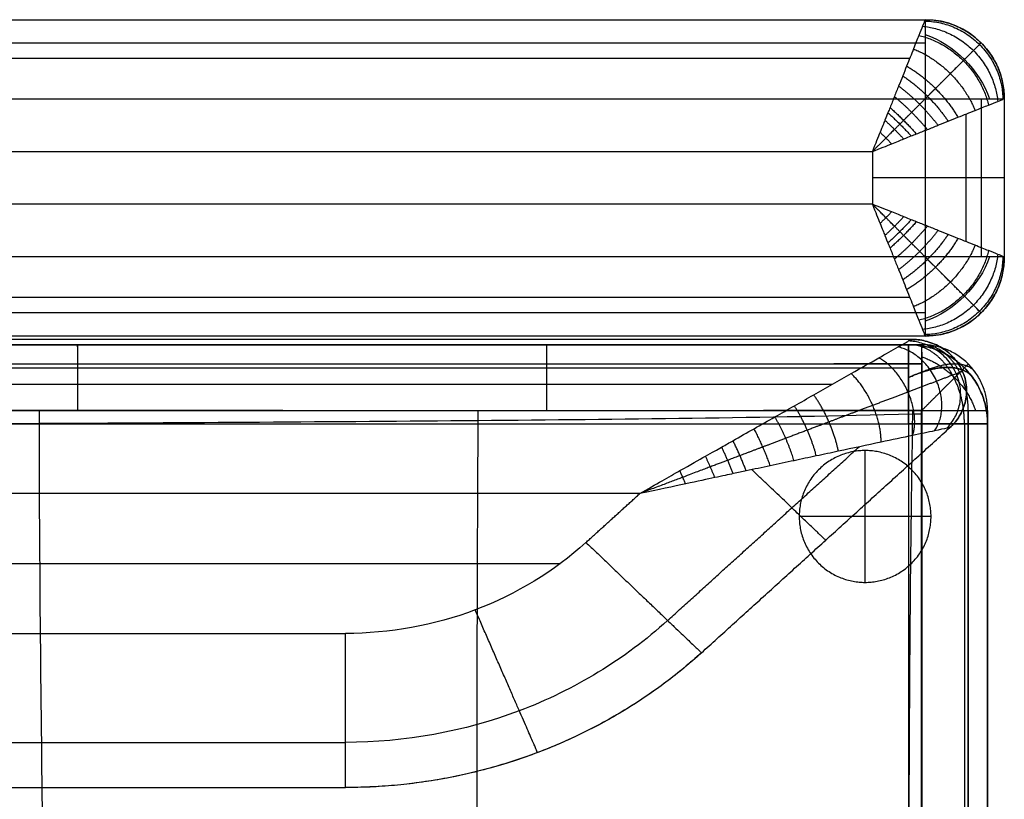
# Model space of a CAD drawing. Header units: millimetres. Extents: x 2731 to 5731, y -9408 to -7904.
# Tile 19 of 64: x 3858 to 4231, y -8200 to -7904. Entities that reach past the tile are written whole.
import ezdxf

# ---------------------------------------------------------------- set-up
doc = ezdxf.new("R2010")
doc.units = ezdxf.units.MM
doc.layers.add('COMPO3', color=7, linetype='Continuous', true_color=0x000000)

msp = doc.modelspace()

# ---------------------------------------------------------------- linework, layer by layer
at = {"layer": 'COMPO3'}
for p, q in [((2831.06, -7934.26, -750), (4201.06, -7934.26, -750)), ((4201.06, -7934.26, -750), (4201.06, -7994.26, -750)), ((2831.06, -7954.26), (4181.06, -7954.26)), ((4181.06, -7954.26), (4181.06, -7974.26)), ((4181.06, -7974.26), (2901.06, -7974.26)), ((4201.06, -7994.26, -750), (2901.06, -7994.26, -750)), ((4224.72, -8052.54, -374.91), (4224.72, -8052.54, -492.37)), ((2874.72, -8057.54, -518.93), (4194.72, -8057.54, -518.93)), ((2874.72, -8057.54, -722.28), (4194.72, -8057.54, -722.28)), ((4194.72, -8057.54, -518.93), (4194.72, -8693.5, -518.93)), ((4194.72, -8057.54, -722.28), (4194.72, -8693.5, -722.28)), ((4178.29, -8117.71, -722.54), (4178.29, -8067.71, -722.54)), ((4178.29, -8117.71, -767.54), (4178.29, -8067.71, -767.54)), ((4092.93, -8083.98, -20), (3550.34, -8083.98, -20)), ((4092.93, -8083.98, -320), (3550.34, -8083.98, -320)), ((4203.29, -8092.71, -722.54), (4153.29, -8092.71, -722.54)), ((4203.29, -8092.71, -767.54), (4153.29, -8092.71, -767.54)), ((3550.34, -8137.1, -20), (3981.23, -8137.1, -20)), ((3550.34, -8137.1, -320), (3981.23, -8137.1, -320))]:
    msp.add_line(p, q, dxfattribs=at)
for centre, start, end in [((4201.06, -7934.26, -720), 360, 90), ((4201.06, -7994.26, -720), 270, 0)]:
    msp.add_arc(centre, 30, start, end, dxfattribs=at)
at = {"layer": 'COMPO3', "extrusion": (-0.503912, -0.503912, -0.701531)}
msp.add_arc((8580.97, 1338.78, 2386.31), 30, 234.946, 305.054, dxfattribs=at)
at = {"layer": 'COMPO3', "extrusion": (-0.707107, 0.707107, 0)}
msp.add_arc((2639.77, -720, -8580.97), 30, 180, 270, dxfattribs=at)
at = {"layer": 'COMPO3', "extrusion": (0.707107, 0.707107, 0)}
msp.add_arc((-8623.4, -720, -2682.2), 30, 180, 270, dxfattribs=at)
at = {"layer": 'COMPO3', "extrusion": (-0.503912, 0.503912, -0.701531)}
msp.add_arc((2682.2, -6562.68, -5640.26), 30, 234.946, 305.054, dxfattribs=at)
at = {"layer": 'COMPO3'}
for points, degree in [([(2831.06, -7904.26, -50), (3516.06, -7904.26, -50), (4201.06, -7904.26, -50)], 2), ([(2831.06, -7904.26, -720), (3516.06, -7904.26, -720), (4201.06, -7904.26, -720)], 2), ([(2831.06, -7904.26, -375), (3516.06, -7904.26, -375), (4201.06, -7904.26, -375)], 2), ([(4201.06, -7904.26, -720), (4201.06, -7904.26, -385), (4201.06, -7904.26, -50)], 2), ([(2831.06, -7913.05, -741.21), (3516.06, -7913.05, -741.21), (4201.06, -7913.05, -741.21)], 2), ([(4222.27, -7913.05, -720), (4222.27, -7913.05, -385), (4222.27, -7913.05, -50)], 2), ([(2831.06, -7918.91, -14.64), (3513.13, -7918.91, -14.64), (4195.2, -7918.91, -14.64)], 2), ([(4222.27, -7934.26, -741.21), (4222.27, -7964.26, -741.21), (4222.27, -7994.26, -741.21)], 2), ([(4231.06, -7934.26, -720), (4231.06, -7964.26, -720), (4231.06, -7994.26, -720)], 2), ([(4231.06, -7934.26, -50), (4231.06, -7964.26, -50), (4231.06, -7994.26, -50)], 2), ([(4231.06, -7934.26, -720), (4231.06, -7934.26, -385), (4231.06, -7934.26, -50)], 2), ([(4231.06, -7934.26, -375), (4231.06, -7964.26, -375), (4231.06, -7994.26, -375)], 2), ([(4216.42, -7940.12, -14.64), (4216.42, -7964.26, -14.64), (4216.42, -7988.4, -14.64)], 2), ([(4231.06, -7964.26, -50), (4231.06, -7964.26, -385), (4231.06, -7964.26, -720)], 2), ([(4231.06, -7994.26, -720), (4231.06, -7994.26, -385), (4231.06, -7994.26, -50)], 2), ([(4195.2, -8009.62, -14.64), (3548.13, -8009.62, -14.64), (2901.06, -8009.62, -14.64)], 2), ([(4201.06, -8015.47, -741.21), (3551.06, -8015.47, -741.21), (2901.06, -8015.47, -741.21)], 2), ([(4222.27, -8015.47, -720), (4222.27, -8015.47, -385), (4222.27, -8015.47, -50)], 2), ([(4201.06, -8024.26, -50), (3551.06, -8024.26, -50), (2901.06, -8024.26, -50)], 2), ([(4201.06, -8024.26, -720), (3551.06, -8024.26, -720), (2901.06, -8024.26, -720)], 2), ([(4201.06, -8024.26, -375), (3551.06, -8024.26, -375), (2901.06, -8024.26, -375)], 2), ([(4195.85, -8025.54, -80), (3873.1, -8025.54, -80), (3550.34, -8025.54, -80)], 2), ([(4195.85, -8025.54, -260), (3873.1, -8025.54, -260), (3550.34, -8025.54, -260)], 2), ([(4195.85, -8025.54, -170), (3873.1, -8025.54, -170), (3550.34, -8025.54, -170)], 2), ([(4195.85, -8025.54, -260), (4195.85, -8025.54, -170), (4195.85, -8025.54, -80)], 2), ([(4201.06, -8024.26, -720), (4201.06, -8024.26, -385), (4201.06, -8024.26, -50)], 2), ([(2874.72, -8027.54, -553.18), (3534.72, -8027.54, -553.18), (4194.72, -8027.54, -553.18)], 2), ([(2874.72, -8027.54, -688.03), (3534.72, -8027.54, -688.03), (4194.72, -8027.54, -688.03)], 2), ([(2874.72, -8027.54, -620.61), (3534.72, -8027.54, -620.61), (4194.72, -8027.54, -620.61)], 2), ([(4194.72, -8027.54, -688.03), (4194.72, -8027.54, -620.61), (4194.72, -8027.54, -553.18)], 2), ([(4199.72, -8027.54, -374.91), (4199.72, -8027.54, -433.64), (4199.72, -8027.54, -492.37)], 2), ([(2874.72, -8036.33, -528.96), (3534.72, -8036.33, -528.96), (4194.72, -8036.33, -528.96)], 2), ([(2874.72, -8036.33, -712.25), (3534.72, -8036.33, -712.25), (4194.72, -8036.33, -712.25)], 2), ([(4215.94, -8036.33, -688.03), (4215.94, -8036.33, -620.61), (4215.94, -8036.33, -553.18)], 2), ([(4217.4, -8034.87, -374.91), (4217.4, -8034.87, -433.64), (4217.4, -8034.87, -492.37)], 2), ([(4215.22, -8037.68, -260), (4215.22, -8037.68, -170), (4215.22, -8037.68, -80)], 2), ([(4165.7, -8042.66, -37.58), (3858.02, -8042.66, -37.58), (3550.34, -8042.66, -37.58)], 2), ([(4165.7, -8042.66, -302.43), (3858.02, -8042.66, -302.43), (3550.34, -8042.66, -302.43)], 2), ([(4116.23, -8144.43, -80), (4163.34, -8101.7, -80), (4210.44, -8058.98, -80)], 2), ([(4116.23, -8144.43, -260), (4163.34, -8101.7, -260), (4210.44, -8058.98, -260)], 2), ([(4116.23, -8144.43, -170), (4163.34, -8101.7, -170), (4210.44, -8058.98, -170)], 2), ([(4210.44, -8058.98, -260), (4210.44, -8058.98, -170), (4210.44, -8058.98, -80)], 2), ([(4215.94, -8057.54, -528.96), (4215.94, -8375.52, -528.96), (4215.94, -8693.5, -528.96)], 2), ([(4215.94, -8057.54, -712.25), (4215.94, -8375.52, -712.25), (4215.94, -8693.5, -712.25)], 2), ([(4224.72, -8057.54, -688.03), (4224.72, -8057.54, -620.61), (4224.72, -8057.54, -553.18)], 2), ([(4224.72, -8057.54, -553.18), (4224.72, -8375.52, -553.18), (4224.72, -8693.5, -553.18)], 2), ([(4224.72, -8057.54, -688.03), (4224.72, -8375.52, -688.03), (4224.72, -8693.5, -688.03)], 2), ([(4224.72, -8057.54, -620.61), (4224.72, -8375.52, -620.61), (4224.72, -8693.5, -620.61)], 2), ([(4103.41, -8132.17, -37.58), (4139.71, -8099.24, -37.58), (4176.02, -8066.3, -37.58)], 2), ([(4103.41, -8132.17, -302.43), (4139.71, -8099.24, -302.43), (4176.02, -8066.3, -302.43)], 2), ([(4178.29, -8067.71, -722.54), (4178.29, -8067.71, -745.04), (4178.29, -8067.71, -767.54)], 2), ([(4072.45, -8102.56, -20), (4082.69, -8093.27, -20), (4092.93, -8083.98, -20)], 2), ([(4072.45, -8102.56, -320), (4082.69, -8093.27, -320), (4092.93, -8083.98, -320)], 2), ([(4153.29, -8092.71, -722.54), (4153.29, -8092.71, -745.04), (4153.29, -8092.71, -767.54)], 2), ([(4203.29, -8092.71, -722.54), (4203.29, -8092.71, -745.04), (4203.29, -8092.71, -767.54)], 2), ([(4072.45, -8102.56, -320), (4060.4, -8113.51, -320), (4031.7, -8130.97, -320), (3998.05, -8137.11, -320), (3981.23, -8137.1, -320)], 3), ([(4072.45, -8102.56, -20), (4060.4, -8113.51, -20), (4031.7, -8130.97, -20), (3998.05, -8137.11, -20), (3981.23, -8137.1, -20)], 3), ([(3550.34, -8110.54, -20), (3806.54, -8110.54, -20), (4062.74, -8110.54, -20)], 2), ([(3550.34, -8110.54, -320), (3806.54, -8110.54, -320), (4062.74, -8110.54, -320)], 2), ([(4153.59, -8110.54, -80), (4153.59, -8110.54, -170), (4153.59, -8110.54, -260)], 2), ([(4178.29, -8117.71, -722.54), (4178.29, -8117.71, -745.04), (4178.29, -8117.71, -767.54)], 2), ([(4103.41, -8132.17, -37.58), (4087.27, -8146.83, -37.58), (4048.83, -8170.21, -37.58), (4003.77, -8178.44, -37.58), (3981.23, -8178.42, -37.58)], 3), ([(4103.41, -8132.17, -302.43), (4087.27, -8146.83, -302.43), (4048.83, -8170.21, -302.43), (4003.77, -8178.44, -302.43), (3981.23, -8178.42, -302.43)], 3), ([(4116.23, -8144.43, -260), (4098.41, -8160.63, -260), (4055.92, -8186.46, -260), (4006.13, -8195.56, -260), (3981.23, -8195.54, -260)], 3), ([(4116.23, -8144.43, -80), (4098.41, -8160.63, -80), (4055.92, -8186.46, -80), (4006.13, -8195.56, -80), (3981.23, -8195.54, -80)], 3), ([(4116.23, -8144.43, -80), (4116.23, -8144.43, -170), (4116.23, -8144.43, -260)], 2), ([(3550.34, -8178.42, -37.58), (3765.79, -8178.42, -37.58), (3981.23, -8178.42, -37.58)], 2), ([(3550.34, -8178.42, -302.43), (3765.79, -8178.42, -302.43), (3981.23, -8178.42, -302.43)], 2), ([(4054.09, -8182.28, -80), (4054.09, -8182.28, -170), (4054.09, -8182.28, -260)], 2), ([(3550.34, -8195.54, -80), (3765.79, -8195.54, -80), (3981.23, -8195.54, -80)], 2), ([(3550.34, -8195.54, -260), (3765.79, -8195.54, -260), (3981.23, -8195.54, -260)], 2), ([(3550.34, -8195.54, -170), (3765.79, -8195.54, -170), (3981.23, -8195.54, -170)], 2), ([(3981.23, -8195.54, -80), (3981.23, -8195.54, -170), (3981.23, -8195.54, -260)], 2)]:
    msp.add_open_spline(points, degree=degree, dxfattribs=at)
for points, knots in [([(4201.06, -7904.26, -50), (4201.06, -7904.26, -47.61), (4200.91, -7904.65, -42.26), (4200.13, -7906.58, -34.09), (4198.69, -7910.19, -25.79), (4196.63, -7915.35, -18.14), (4194.48, -7920.7, -12.72), (4192.55, -7925.54, -8.98), (4191, -7929.42, -6.53), (4189.39, -7933.41, -4.48), (4188.05, -7936.8, -3.11), (4187, -7939.42, -2.24), (4185.92, -7942.09, -1.46), (4184.13, -7946.51, -0.5), (4182.24, -7951.26, -0.01), (4181.06, -7954.26)], [0, 0, 0, 0, 2.873393, 6.409019, 10.27234, 14.489611, 19.030475, 21.417407, 23.804339, 26.240684, 28.677029, 29.734122, 30.791215, 31.848308, 32.905402, 32.905402, 32.905402, 32.905402]), ([(4181.06, -7954.26), (4184.06, -7953.08, -0.01), (4188.81, -7951.19, -0.5), (4193.23, -7949.4, -1.46), (4195.91, -7948.32, -2.24), (4198.52, -7947.28, -3.11), (4201.92, -7945.93, -4.48), (4205.9, -7944.32, -6.53), (4209.78, -7942.77, -8.98), (4214.62, -7940.84, -12.72), (4219.97, -7938.7, -18.14), (4225.13, -7936.63, -25.79), (4228.74, -7935.19, -34.09), (4230.67, -7934.42, -42.26), (4231.06, -7934.26, -47.61), (4231.06, -7934.26, -50)], [-32.905402, -32.905402, -32.905402, -32.905402, -31.848308, -30.791215, -29.734122, -28.677029, -26.240684, -23.804339, -21.417407, -19.030475, -14.489611, -10.27234, -6.409019, -2.873393, 0, 0, 0, 0]), ([(4231.06, -7994.26, -50), (4231.06, -7994.26, -47.61), (4230.67, -7994.11, -42.26), (4228.74, -7993.33, -34.09), (4225.13, -7991.89, -25.79), (4219.97, -7989.83, -18.14), (4214.62, -7987.68, -12.72), (4209.78, -7985.75, -8.98), (4205.9, -7984.2, -6.53), (4201.92, -7982.59, -4.48), (4198.52, -7981.25, -3.11), (4195.91, -7980.2, -2.24), (4193.23, -7979.12, -1.46), (4188.81, -7977.33, -0.5), (4184.06, -7975.44, -0.01), (4181.06, -7974.26)], [0, 0, 0, 0, 2.873393, 6.409019, 10.27234, 14.48961, 19.030475, 21.417406, 23.804338, 26.240683, 28.677028, 29.734121, 30.791214, 31.848307, 32.9054, 32.9054, 32.9054, 32.9054]), ([(4181.06, -7974.26), (4182.24, -7977.26, -0.01), (4184.13, -7982.01, -0.5), (4185.92, -7986.43, -1.46), (4187, -7989.11, -2.24), (4188.05, -7991.72, -3.11), (4189.39, -7995.12, -4.48), (4191, -7999.11, -6.53), (4192.55, -8002.98, -8.98), (4194.48, -8007.82, -12.72), (4196.63, -8013.17, -18.14), (4198.69, -8018.33, -25.79), (4200.13, -8021.94, -34.09), (4200.91, -8023.87, -42.26), (4201.06, -8024.26, -47.61), (4201.06, -8024.26, -50)], [-32.9054, -32.9054, -32.9054, -32.9054, -31.848307, -30.791214, -29.734121, -28.677028, -26.240683, -23.804338, -21.417406, -19.030475, -14.48961, -10.27234, -6.409019, -2.873393, 0, 0, 0, 0]), ([(4092.93, -8083.98, -20), (4099.07, -8080.43, -20.01), (4108.96, -8074.8, -20.62), (4118.38, -8069.5, -21.82), (4124.19, -8066.24, -22.81), (4129.53, -8063.2, -23.88), (4136.17, -8059.39, -25.49), (4143.94, -8055.02, -27.81), (4151.5, -8050.74, -30.56), (4161.25, -8045.18, -34.88), (4172.16, -8038.98, -41.16), (4183.03, -8032.82, -50.33), (4190.61, -8028.5, -60.15), (4194.94, -8026.06, -70.19), (4195.85, -8025.53, -77.09), (4195.85, -8025.54, -80)], [-100.95915, -100.95915, -100.95915, -100.95915, -96.793999, -92.628849, -88.463699, -84.298549, -75.968248, -67.637947, -59.792946, -51.947944, -36.257941, -23.792296, -13.772968, -5.847185, 0, 0, 0, 0]), ([(4092.93, -8083.98, -320), (4099.07, -8080.43, -320), (4108.96, -8074.8, -319.39), (4118.38, -8069.5, -318.18), (4124.19, -8066.24, -317.19), (4129.53, -8063.2, -316.12), (4136.17, -8059.39, -314.51), (4143.94, -8055.02, -312.2), (4151.5, -8050.74, -309.44), (4161.25, -8045.18, -305.12), (4172.16, -8038.98, -298.85), (4183.03, -8032.82, -289.68), (4190.61, -8028.5, -279.85), (4194.94, -8026.06, -269.82), (4195.85, -8025.53, -262.92), (4195.85, -8025.54, -260)], [-100.95915, -100.95915, -100.95915, -100.95915, -96.793999, -92.628849, -88.463699, -84.298549, -75.968248, -67.637947, -59.792946, -51.947944, -36.257941, -23.792296, -13.772968, -5.847185, 0, 0, 0, 0]), ([(2869.73, -8027.55, -374.87), (2876.5, -8027.55, -374.86), (2883.28, -8027.54, -374.85), (2890.06, -8027.54, -374.84), (2904.54, -8027.54, -374.82), (2919.02, -8027.54, -374.79), (2933.5, -8027.54, -374.77), (2961.68, -8027.54, -374.74), (2989.87, -8027.54, -374.7), (3018.05, -8027.54, -374.67), (3075.51, -8027.54, -374.61), (3132.97, -8027.54, -374.56), (3190.42, -8027.54, -374.53), (3247.79, -8027.54, -374.5), (3305.15, -8027.54, -374.51), (3362.51, -8027.54, -374.53), (3419.92, -8027.54, -374.55), (3477.32, -8027.54, -374.57), (3534.72, -8027.54, -374.6), (3649.72, -8027.54, -374.66), (3824.02, -8027.54, -374.75), (4045.69, -8027.54, -374.85), (4152.36, -8027.54, -374.89), (4199.72, -8027.54, -374.91)], [24.992165, 24.992165, 24.992165, 24.992165, 45.323692, 45.323692, 45.323692, 88.76012, 88.76012, 88.76012, 173.318024, 173.318024, 173.318024, 345.687734, 345.687734, 345.687734, 517.778065, 517.778065, 517.778065, 689.990056, 689.990056, 689.990056, 1034.99003, 1212.88073, 1354.990239, 1354.990239, 1354.990239, 1354.990239]), ([(4199.72, -8027.54, -492.37), (4093.06, -8027.54, -492.33), (3871.39, -8027.54, -492.25), (3649.72, -8027.54, -492.12), (3534.72, -8027.54, -492.07), (3477.32, -8027.54, -492.04), (3419.92, -8027.54, -492.01), (3362.51, -8027.54, -491.99), (3305.15, -8027.54, -491.98), (3247.79, -8027.54, -491.96), (3190.42, -8027.54, -491.99), (3161.69, -8027.54, -492.01), (3104.24, -8027.54, -492.05), (3046.78, -8027.54, -492.11), (3018.05, -8027.54, -492.14), (2989.87, -8027.54, -492.17), (2961.68, -8027.54, -492.2), (2933.5, -8027.54, -492.24), (2919.02, -8027.54, -492.26), (2904.54, -8027.54, -492.28), (2890.06, -8027.54, -492.31), (2883.28, -8027.54, -492.32), (2876.5, -8027.55, -492.33), (2869.73, -8027.55, -492.34)], [25.00086, 25.00086, 25.00086, 25.00086, 345.000721, 690.000818, 690.000818, 690.000818, 862.21281, 862.21281, 862.21281, 1034.303141, 1034.303141, 1034.303141, 1120.489838, 1206.672853, 1206.672853, 1206.672853, 1291.230759, 1291.230759, 1291.230759, 1334.667187, 1334.667187, 1334.667187, 1354.998718, 1354.998718, 1354.998718, 1354.998718]), ([(2869.73, -8027.55, -433.65), (2876.5, -8027.55, -433.65), (2883.28, -8027.54, -433.65), (2897.35, -8027.54, -433.65), (2904.65, -8027.54, -433.65), (2919.13, -8027.54, -433.65), (2926.31, -8027.54, -433.65), (2961.68, -8027.54, -433.65), (2989.87, -8027.54, -433.65), (3075.51, -8027.54, -433.65), (3132.97, -8027.54, -433.65), (3247.79, -8027.54, -433.64), (3305.15, -8027.54, -433.65), (3419.92, -8027.54, -433.65), (3477.32, -8027.54, -433.65), (3756.39, -8027.54, -433.65), (3978.06, -8027.54, -433.64), (4199.72, -8027.54, -433.65)], [5545.001689, 5545.001689, 5545.001689, 5545.001689, 5565.333805, 5565.333805, 5587.222798, 5587.222798, 5608.770224, 5608.770224, 5693.328187, 5693.328187, 5865.697348, 5865.697348, 6037.788075, 6037.788075, 6209.999997, 6209.999997, 6874.999995, 6874.999995, 6874.999995, 6874.999995]), ([(2869.69, -8052.5, -348.05), (2876.46, -8052.5, -348.04), (2883.24, -8052.48, -348.03), (2890.02, -8052.48, -348.02), (2904.5, -8052.46, -348), (2918.98, -8052.44, -347.97), (2933.46, -8052.42, -347.95), (2961.65, -8052.38, -347.92), (2989.84, -8052.35, -347.88), (3018.03, -8052.32, -347.85), (3075.49, -8052.26, -347.79), (3132.95, -8052.22, -347.74), (3190.41, -8052.19, -347.71), (3247.78, -8052.17, -347.68), (3305.16, -8052.17, -347.69), (3362.52, -8052.19, -347.71), (3419.93, -8052.2, -347.73), (3477.33, -8052.23, -347.75), (3534.74, -8052.25, -347.78), (3649.74, -8052.31, -347.84), (3824.03, -8052.4, -347.93), (4045.7, -8052.48, -348.02), (4152.36, -8052.52, -348.07), (4199.73, -8052.53, -348.08)], [24.992165, 24.992165, 24.992165, 24.992165, 45.323692, 45.323692, 45.323692, 88.76012, 88.76012, 88.76012, 173.318024, 173.318024, 173.318024, 345.687734, 345.687734, 345.687734, 517.778065, 517.778065, 517.778065, 689.990056, 689.990056, 689.990056, 1034.99003, 1212.88073, 1354.990239, 1354.990239, 1354.990239, 1354.990239]), ([(3865.09, -8052.41, -347.95), (3865.09, -8054.07, -347.94), (3865.13, -8117.58, -347.57), (3866.63, -8221.59, -347.08), (3867.76, -8383.34, -346.78), (3866.39, -8548.81, -347.03), (3865.5, -8669.05, -347.58), (3865.99, -8733.49, -347.91), (3866.07, -8742.23, -347.96)], [3791.679617, 3791.679617, 3791.679617, 3791.679617, 3796.112041, 3961.852613, 4127.593184, 4293.333755, 4459.074326, 4485.092676, 4485.092676, 4485.092676, 4485.092676]), ([(2869.68, -8055.69, -348.05), (2870.11, -8055.69, -348.05), (2928.53, -8056.15, -347.93), (3034.16, -8055.95, -347.79), (3202.53, -8053.97, -347.64), (3367.3, -8056.87, -347.64), (3533.42, -8057.56, -347.71), (3699.71, -8058.12, -347.81), (3864.4, -8057.43, -347.92), (4033.28, -8056.39, -348.01), (4139.75, -8055.19, -348.06), (4198.58, -8053.78, -348.08), (4199.73, -8053.75, -348.08)], [-2409.310673, -2409.310673, -2409.310673, -2409.310673, -2408.082032, -2242.203735, -2076.325438, -1910.44714, -1744.568843, -1578.690546, -1412.812248, -1246.933951, -1081.055654, -1077.741853, -1077.741853, -1077.741853, -1077.741853]), ([(4199.71, -8052.55, -519.19), (4093.05, -8052.59, -519.15), (3871.38, -8052.67, -519.07), (3649.71, -8052.78, -518.94), (3534.71, -8052.84, -518.88), (3477.31, -8052.86, -518.86), (3419.91, -8052.89, -518.83), (3362.51, -8052.9, -518.81), (3305.14, -8052.92, -518.79), (3247.79, -8052.92, -518.78), (3190.43, -8052.89, -518.81), (3161.71, -8052.88, -518.82), (3104.26, -8052.85, -518.87), (3046.8, -8052.8, -518.93), (3018.08, -8052.77, -518.96), (2989.89, -8052.74, -518.99), (2961.71, -8052.7, -519.02), (2933.53, -8052.67, -519.06), (2919.05, -8052.65, -519.08), (2904.57, -8052.63, -519.1), (2890.1, -8052.61, -519.13), (2883.32, -8052.6, -519.14), (2876.54, -8052.6, -519.15), (2869.77, -8052.59, -519.16)], [25.00086, 25.00086, 25.00086, 25.00086, 345.000721, 690.000818, 690.000818, 690.000818, 862.21281, 862.21281, 862.21281, 1034.303141, 1034.303141, 1034.303141, 1120.489838, 1206.672853, 1206.672853, 1206.672853, 1291.230759, 1291.230759, 1291.230759, 1334.667187, 1334.667187, 1334.667187, 1354.998718, 1354.998718, 1354.998718, 1354.998718]), ([(2869.77, -8055.69, -519.16), (2870.17, -8055.69, -519.16), (2928.55, -8056.15, -519.04), (3034.16, -8055.95, -518.9), (3202.53, -8053.97, -518.75), (3367.3, -8056.87, -518.75), (3533.42, -8057.56, -518.82), (3699.71, -8058.12, -518.92), (3864.4, -8057.43, -519.03), (4033.28, -8056.39, -519.12), (4139.74, -8055.19, -519.17), (4198.57, -8053.78, -519.19), (4199.71, -8053.75, -519.19)], [-2409.224424, -2409.224424, -2409.224424, -2409.224424, -2408.082032, -2242.203735, -2076.325438, -1910.44714, -1744.568843, -1578.690546, -1412.812248, -1246.933951, -1081.055654, -1077.760862, -1077.760862, -1077.760862, -1077.760862]), ([(3865.09, -8052.68, -519.05), (3865.09, -8054.25, -519.05), (3865.13, -8117.65, -518.68), (3866.63, -8221.59, -518.19), (3867.76, -8383.34, -517.89), (3866.39, -8548.81, -518.14), (3865.5, -8668.95, -518.69), (3865.99, -8733.3, -519.02), (3866.06, -8741.95, -519.07)], [3791.920018, 3791.920018, 3791.920018, 3791.920018, 3796.112041, 3961.852613, 4127.593184, 4293.333755, 4459.074326, 4484.811731, 4484.811731, 4484.811731, 4484.811731]), ([(4031.51, -8052.47, -348.02), (4031.5, -8053.74, -348.01), (4031.08, -8115.1, -347.83), (4030.98, -8219.84, -347.61), (4031.34, -8384.82, -347.5), (4031.54, -8547.31, -347.65), (4032.33, -8655.85, -347.89), (4032.72, -8708.91, -348.03)], [3792.624774, 3792.624774, 3792.624774, 3792.624774, 3796.112041, 3961.852613, 4127.593184, 4293.333755, 4451.947799, 4451.947799, 4451.947799, 4451.947799]), ([(4031.51, -8052.61, -519.13), (4031.5, -8053.83, -519.12), (4031.08, -8115.14, -518.94), (4030.98, -8219.84, -518.72), (4031.34, -8384.82, -518.61), (4031.54, -8547.27, -518.76), (4032.33, -8655.76, -519), (4032.72, -8708.79, -519.14)], [3792.751635, 3792.751635, 3792.751635, 3792.751635, 3796.112041, 3961.852613, 4127.593184, 4293.333755, 4451.822912, 4451.822912, 4451.822912, 4451.822912]), ([(4196.3, -8052.53, -348.08), (4196.29, -8052.97, -348.08), (4195.28, -8111.42, -348.06), (4194.62, -8216.89, -348.03), (4195.05, -8385.62, -348.01), (4195.19, -8547.38, -348.04), (4196.73, -8655.72, -348.06), (4197.53, -8708.56, -348.08)], [3794.877417, 3794.877417, 3794.877417, 3794.877417, 3796.112041, 3961.852613, 4127.593184, 4293.333755, 4451.738745, 4451.738745, 4451.738745, 4451.738745]), ([(4196.3, -8052.56, -519.19), (4196.29, -8052.98, -519.19), (4195.28, -8111.42, -519.17), (4194.62, -8216.89, -519.14), (4195.05, -8385.62, -519.12), (4195.19, -8547.37, -519.15), (4196.73, -8655.7, -519.17), (4197.53, -8708.53, -519.19)], [3794.898602, 3794.898602, 3794.898602, 3794.898602, 3796.112041, 3961.852613, 4127.593184, 4293.333755, 4451.713913, 4451.713913, 4451.713913, 4451.713913]), ([(4199.72, -8708.53, -519.19), (4199.7, -8658.12, -519.17), (4199.69, -8607.7, -519.16), (4199.68, -8557.28, -519.16), (4199.67, -8498.65, -519.15), (4199.67, -8440.02, -519.14), (4199.67, -8381.4, -519.14), (4199.67, -8322.42, -519.14), (4199.67, -8212.81, -519.15), (4199.7, -8103.19, -519.17), (4199.71, -8052.55, -519.19)], [25.008968, 25.008968, 25.008968, 25.008968, 176.272155, 176.272155, 176.272155, 352.154618, 352.154618, 352.154618, 529.081238, 681.008177, 681.008177, 681.008177, 681.008177]), ([(4199.73, -8052.53, -348.08), (4199.75, -8103.18, -348.06), (4199.78, -8212.8, -348.04), (4199.78, -8322.42, -348.03), (4199.78, -8381.4, -348.03), (4199.78, -8440.03, -348.03), (4199.78, -8498.66, -348.04), (4199.77, -8557.28, -348.05), (4199.76, -8607.7, -348.05), (4199.75, -8658.13, -348.06), (4199.73, -8708.55, -348.08)], [24.99788, 24.99788, 24.99788, 24.99788, 176.924351, 353.851466, 353.851466, 353.851466, 529.733929, 529.733929, 529.733929, 680.997176, 680.997176, 680.997176, 680.997176]), ([(4224.72, -8052.54, -374.91), (4224.72, -8103.19, -374.88), (4224.72, -8212.8, -374.86), (4224.72, -8322.42, -374.85), (4224.72, -8381.4, -374.85), (4224.73, -8440.02, -374.86), (4224.72, -8498.65, -374.86), (4224.72, -8557.28, -374.87), (4224.72, -8607.7, -374.88), (4224.72, -8658.12, -374.88), (4224.72, -8708.54, -374.91)], [24.99788, 24.99788, 24.99788, 24.99788, 176.924351, 353.851466, 353.851466, 353.851466, 529.733929, 529.733929, 529.733929, 680.997176, 680.997176, 680.997176, 680.997176]), ([(4224.72, -8708.54, -492.37), (4224.72, -8658.12, -492.35), (4224.72, -8607.7, -492.34), (4224.72, -8557.28, -492.34), (4224.72, -8498.65, -492.33), (4224.73, -8440.02, -492.32), (4224.72, -8381.4, -492.32), (4224.72, -8322.42, -492.32), (4224.72, -8212.8, -492.33), (4224.72, -8103.19, -492.35), (4224.72, -8052.54, -492.37)], [25.008968, 25.008968, 25.008968, 25.008968, 176.272155, 176.272155, 176.272155, 352.154618, 352.154618, 352.154618, 529.081238, 681.008177, 681.008177, 681.008177, 681.008177]), ([(4224.72, -8052.54, -433.65), (4224.72, -8162.16, -433.64), (4224.72, -8271.78, -433.65), (4224.73, -8440.02, -433.65), (4224.72, -8498.65, -433.65), (4224.72, -8607.7, -433.65), (4224.72, -8658.12, -433.64), (4224.72, -8708.54, -433.65)], [6923.866867, 6923.866867, 6923.866867, 6923.866867, 7237.81481, 7237.81481, 7405.72534, 7405.72534, 7550.132449, 7550.132449, 7550.132449, 7550.132449]), ([(4210.44, -8058.98, -80), (4210.45, -8058.98, -77.09), (4209.41, -8059.19, -70.19), (4204.47, -8060.26, -60.15), (4195.8, -8062.09, -50.33), (4183.4, -8064.73, -41.16), (4170.94, -8067.39, -34.88), (4159.79, -8069.74, -30.56), (4151.18, -8071.58, -27.81), (4142.33, -8073.5, -25.49), (4134.72, -8075.09, -23.88), (4128.62, -8076.38, -22.81), (4122.01, -8077.82, -21.82), (4111.29, -8080.15, -20.62), (4099.99, -8082.53, -20.01), (4092.93, -8083.98, -20)], [0, 0, 0, 0, 5.847185, 13.772968, 23.792296, 36.257941, 51.947944, 59.792946, 67.637947, 75.968248, 84.298549, 88.463699, 92.628849, 96.793999, 100.95915, 100.95915, 100.95915, 100.95915]), ([(4210.44, -8058.98, -260), (4210.45, -8058.98, -262.92), (4209.41, -8059.19, -269.82), (4204.47, -8060.26, -279.85), (4195.8, -8062.09, -289.68), (4183.4, -8064.73, -298.85), (4170.94, -8067.39, -305.12), (4159.79, -8069.74, -309.44), (4151.18, -8071.58, -312.2), (4142.33, -8073.5, -314.51), (4134.72, -8075.09, -316.12), (4128.62, -8076.38, -317.19), (4122.01, -8077.82, -318.18), (4111.29, -8080.15, -319.39), (4099.99, -8082.53, -320), (4092.93, -8083.98, -320)], [0, 0, 0, 0, 5.847185, 13.772968, 23.792296, 36.257941, 51.947944, 59.792946, 67.637947, 75.968248, 84.298549, 88.463699, 92.628849, 96.793999, 100.95915, 100.95915, 100.95915, 100.95915])]:
    msp.add_open_spline(points, degree=3, knots=knots, dxfattribs=at)
for points, weights in [([(4200.07, -7906.73, -34.49), (4226.09, -7909.23, -26.81), (4228.59, -7935.25, -34.49)], [1, 0.740352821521, 1]), ([(4200.86, -7904.77, -42.86), (4229.96, -7905.37, -38.75), (4230.55, -7934.47, -42.86)], [1, 0.714264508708, 1]), ([(4201.06, -7904.26, -50), (4231.06, -7904.26, -50), (4231.06, -7934.26, -50)], [1, 0.707106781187, 1]), ([(4201.06, -7904.26, -720), (4201.06, -7904.26, -750), (4201.06, -7934.26, -750)], [1, 0.707106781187, 1]), ([(4201.06, -7904.26, -385), (4231.06, -7904.26, -385), (4231.06, -7934.26, -385)], [1, 0.707106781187, 1]), ([(4198.66, -7910.26, -26.25), (4220.2, -7915.13, -17.24), (4225.06, -7936.66, -26.25)], [1, 0.782853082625, 1]), ([(4196.62, -7915.37, -18.58), (4213.35, -7921.97, -10.4), (4219.96, -7938.7, -18.58)], [1, 0.835128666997, 1]), ([(4194.02, -7921.86, -11.92), (4206.33, -7928.99, -5.85), (4213.47, -7941.3, -11.92)], [1, 0.88880721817, 1]), ([(4192.54, -7925.56, -9.06), (4202.85, -7932.47, -4.21), (4209.76, -7942.78, -9.06)], [1, 0.913894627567, 1]), ([(4191, -7929.41, -6.62), (4199.51, -7935.81, -2.95), (4205.92, -7944.32, -6.62)], [1, 0.93618234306, 1]), ([(4189.39, -7933.43, -4.54), (4196.22, -7939.1, -1.95), (4201.89, -7945.94, -4.54)], [1, 0.955716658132, 1]), ([(4201.06, -7934.26, -750), (4231.06, -7934.26, -750), (4231.06, -7934.26, -720)], [1, 0.707106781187, 1]), ([(4186.94, -7939.56, -2.21), (4191.56, -7943.77, -0.93), (4195.76, -7948.38, -2.21)], [1, 0.977700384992, 1]), ([(4187.73, -7937.59, -2.86), (4193.02, -7942.3, -1.2), (4197.73, -7947.59, -2.86)], [1, 0.971818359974, 1]), ([(4185.8, -7942.38, -1.43), (4189.48, -7945.84, -0.66), (4192.94, -7949.52, -1.43)], [1, 0.982903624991, 1]), ([(4183.96, -7946.96, -0.54), (4186.19, -7949.14, -0.37), (4188.36, -7951.36, -0.54)], [1, 0.987423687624, 1]), ([(4231.06, -7964.26, -50), (4231.06, -7964.26), (4181.06, -7964.26)], [1, 0.707106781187, 1]), ([(4231.06, -7964.26, -720), (4231.06, -7964.26, -750), (4201.06, -7964.26, -750)], [1, 0.707106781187, 1]), ([(4188.36, -7977.16, -0.54), (4186.19, -7979.39, -0.37), (4183.96, -7981.56, -0.54)], [1, 0.987423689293, 1]), ([(4192.94, -7979, -1.43), (4189.48, -7982.68, -0.66), (4185.8, -7986.14, -1.43)], [1, 0.982903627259, 1]), ([(4195.76, -7980.14, -2.21), (4191.56, -7984.76, -0.93), (4186.94, -7988.96, -2.21)], [1, 0.977700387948, 1]), ([(4197.73, -7980.93, -2.86), (4193.02, -7986.22, -1.2), (4187.73, -7990.93, -2.86)], [1, 0.971818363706, 1]), ([(4201.89, -7982.59, -4.54), (4196.22, -7989.42, -1.95), (4189.39, -7995.09, -4.54)], [1, 0.955716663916, 1]), ([(4205.92, -7984.2, -6.62), (4199.51, -7992.71, -2.95), (4191, -7999.12, -6.62)], [1, 0.936182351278, 1]), ([(4209.76, -7985.74, -9.06), (4202.85, -7996.05, -4.21), (4192.54, -8002.96, -9.06)], [1, 0.913894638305, 1]), ([(4213.47, -7987.22, -11.92), (4206.33, -7999.53, -5.85), (4194.02, -8006.67, -11.92)], [1, 0.888807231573, 1]), ([(4219.96, -7989.82, -18.58), (4213.35, -8006.55, -10.4), (4196.62, -8013.16, -18.58)], [1, 0.835128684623, 1]), ([(4225.06, -7991.86, -26.25), (4220.2, -8013.4, -17.24), (4198.66, -8018.26, -26.25)], [1, 0.782853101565, 1]), ([(4228.59, -7993.27, -34.49), (4226.09, -8019.29, -26.81), (4200.07, -8021.79, -34.49)], [1, 0.740352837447, 1]), ([(4230.55, -7994.06, -42.86), (4229.96, -8023.16, -38.75), (4200.86, -8023.75, -42.86)], [1, 0.714264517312, 1]), ([(4231.06, -7994.26, -50), (4231.06, -8024.26, -50), (4201.06, -8024.26, -50)], [1, 0.707106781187, 1]), ([(4231.06, -7994.26, -720), (4231.06, -7994.26, -750), (4201.06, -7994.26, -750)], [1, 0.707106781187, 1]), ([(4201.06, -7994.26, -750), (4201.06, -8024.26, -750), (4201.06, -8024.26, -720)], [1, 0.707106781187, 1]), ([(4231.06, -7994.26, -385), (4231.06, -8024.26, -385), (4201.06, -8024.26, -385)], [1, 0.707106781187, 1]), ([(4209.24, -8059.23, -71.43), (4240.08, -8028.27, -56.33), (4194.79, -8026.14, -71.43)], [1, 0.399245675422, 1]), ([(4209.24, -8059.23, -268.58), (4240.08, -8028.27, -283.67), (4194.79, -8026.14, -268.58)], [1, 0.399245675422, 1]), ([(4210.44, -8058.98, -80), (4247.3, -8025.54, -80), (4195.85, -8025.54, -80)], [1, 0.37658934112, 1]), ([(4195.85, -8025.54, -260), (4247.3, -8025.54, -260), (4210.44, -8058.98, -260)], [1, 0.37658934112, 1]), ([(4210.44, -8058.98, -170), (4247.3, -8025.54, -170), (4195.85, -8025.54, -170)], [1, 0.37658934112, 1]), ([(3879.72, -8027.54, -492.24), (3879.71, -8027.54, -519.2), (3879.71, -8052.67, -519.06)], [1, 0.705263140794, 1]), ([(3879.74, -8052.41, -347.95), (3879.74, -8027.54, -348.09), (3879.72, -8027.54, -374.77)], [1, 0.708945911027, 1]), ([(4057.62, -8052.48, -348.03), (4057.62, -8027.54, -348.09), (4057.62, -8027.54, -374.85)], [1, 0.707959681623, 1]), ([(4204.63, -8060.22, -61.38), (4221.65, -8035.25, -39.96), (4190.76, -8028.42, -61.38)], [1, 0.473908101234, 1]), ([(4204.63, -8060.22, -278.62), (4221.65, -8035.25, -300.05), (4190.76, -8028.42, -278.62)], [1, 0.473908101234, 1]), ([(4194.72, -8057.54, -518.93), (4194.72, -8027.54, -518.93), (4194.72, -8027.54, -553.18)], [1, 0.707106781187, 1]), ([(4194.72, -8027.54, -553.18), (4224.72, -8027.54, -553.18), (4224.72, -8057.54, -553.18)], [1, 0.707106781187, 1]), ([(4224.72, -8057.54, -688.03), (4224.72, -8027.54, -688.03), (4194.72, -8027.54, -688.03)], [1, 0.707106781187, 1]), ([(4194.72, -8027.54, -688.03), (4194.72, -8027.54, -722.28), (4194.72, -8057.54, -722.28)], [1, 0.707106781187, 1]), ([(4194.72, -8027.54, -620.61), (4224.72, -8027.54, -620.61), (4224.72, -8057.54, -620.61)], [1, 0.707106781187, 1]), ([(4199.72, -8027.54, -492.37), (4199.72, -8027.54, -519.21), (4199.71, -8052.55, -519.19)], [1, 0.706968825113, 1]), ([(4199.72, -8027.54, -374.91), (4199.74, -8027.54, -348.1), (4199.73, -8052.53, -348.08)], [1, 0.707243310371, 1]), ([(4224.72, -8052.54, -374.91), (4224.72, -8027.54, -374.91), (4199.72, -8027.54, -374.91)], [1, 0.707106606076, 1]), ([(4224.72, -8052.54, -492.37), (4224.72, -8027.54, -492.37), (4199.72, -8027.54, -492.37)], [1, 0.707106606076, 1]), ([(4224.72, -8052.54, -433.64), (4224.72, -8027.54, -433.64), (4199.72, -8027.54, -433.64)], [1, 0.707106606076, 1]), ([(4196.32, -8061.98, -51.49), (4202.61, -8042.46, -32.68), (4183.48, -8032.56, -51.49)], [1, 0.579376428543, 1]), ([(4196.32, -8061.98, -288.52), (4202.61, -8042.46, -307.32), (4183.48, -8032.56, -288.52)], [1, 0.579376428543, 1]), ([(4194.73, -8040.04, -525.36), (4212.9, -8031.43, -532.43), (4219.09, -8040.04, -553.18)], [0.938666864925, 0.768439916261, 0.938666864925]), ([(4219.09, -8040.04, -688.03), (4212.9, -8031.43, -708.78), (4194.73, -8040.04, -715.85)], [0.938666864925, 0.768439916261, 0.938666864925]), ([(4184.33, -8064.53, -42.29), (4184.79, -8049.21, -28.72), (4172.98, -8038.52, -42.29)], [1, 0.693387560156, 1]), ([(4184.33, -8064.53, -297.71), (4184.79, -8049.21, -311.29), (4172.98, -8038.52, -297.71)], [1, 0.693387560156, 1]), ([(4168.13, -8067.98, -33.9), (4165.99, -8056.32, -25.57), (4158.79, -8046.58, -33.9)], [1, 0.805334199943, 1]), ([(4168.13, -8067.98, -306.11), (4165.99, -8056.32, -314.44), (4158.79, -8046.58, -306.11)], [1, 0.805334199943, 1]), ([(4159.78, -8069.75, -30.65), (4157.23, -8059.64, -24.33), (4151.48, -8050.74, -30.65)], [1, 0.849842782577, 1]), ([(4159.78, -8069.75, -309.35), (4157.23, -8059.64, -315.67), (4151.48, -8050.74, -309.35)], [1, 0.849842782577, 1]), ([(4151.34, -8071.55, -27.94), (4148.69, -8062.87, -23.27), (4144.09, -8054.93, -27.94)], [1, 0.887664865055, 1]), ([(4151.34, -8071.55, -312.07), (4148.69, -8062.87, -316.74), (4144.09, -8054.93, -312.07)], [1, 0.887664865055, 1]), ([(4199.71, -8052.55, -519.19), (4224.72, -8052.55, -519.21), (4224.72, -8052.54, -492.37)], [1, 0.706970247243, 1]), ([(4199.73, -8052.53, -348.08), (4224.72, -8052.53, -348.1), (4224.72, -8052.54, -374.91)], [1, 0.707243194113, 1]), ([(4142.31, -8073.49, -25.56), (4139.78, -8066.25, -22.31), (4136.17, -8059.41, -25.56)], [1, 0.921169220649, 1]), ([(4142.31, -8073.49, -314.44), (4139.78, -8066.25, -317.69), (4136.17, -8059.41, -314.44)], [1, 0.921169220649, 1]), ([(4224.72, -8057.54, -553.18), (4224.72, -8057.54, -518.93), (4194.72, -8057.54, -518.93)], [1, 0.707106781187, 1]), ([(4194.72, -8057.54, -722.28), (4224.72, -8057.54, -722.28), (4224.72, -8057.54, -688.03)], [1, 0.707106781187, 1]), ([(4128.28, -8076.46, -22.78), (4126.26, -8071.36, -21.19), (4123.89, -8066.4, -22.78)], [1, 0.95960577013, 1]), ([(4128.28, -8076.46, -317.22), (4126.26, -8071.36, -318.81), (4123.89, -8066.4, -317.22)], [1, 0.95960577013, 1]), ([(4133.19, -8075.42, -23.63), (4130.97, -8069.58, -21.53), (4128.19, -8063.96, -23.63)], [1, 0.948298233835, 1]), ([(4133.19, -8075.42, -316.37), (4130.97, -8069.58, -318.48), (4128.19, -8063.96, -316.37)], [1, 0.948298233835, 1]), ([(4121.32, -8077.97, -21.79), (4119.61, -8073.88, -20.85), (4117.78, -8069.84, -21.79)], [1, 0.969461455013, 1]), ([(4121.32, -8077.97, -318.22), (4119.61, -8073.88, -319.15), (4117.78, -8069.84, -318.22)], [1, 0.969461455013, 1]), ([(4110.25, -8080.36, -20.66), (4109.12, -8077.85, -20.47), (4108.06, -8075.32, -20.66)], [1, 0.977897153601, 1]), ([(4110.25, -8080.36, -319.34), (4109.12, -8077.85, -319.54), (4108.06, -8075.32, -319.34)], [1, 0.977897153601, 1]), ([(4163.34, -8101.7, -80), (4163.34, -8101.7, -38.9), (4135.37, -8074.96, -24.05)], [1, 0.778958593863, 0.891549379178]), ([(4163.34, -8101.7, -260), (4163.34, -8101.7, -301.11), (4135.37, -8074.96, -315.95)], [1, 0.778958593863, 0.891549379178]), ([(4072.45, -8102.56, -320), (4116.23, -8144.43, -320), (4116.23, -8144.43, -260)], [1, 0.707106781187, 1]), ([(4072.45, -8102.56, -20), (4116.23, -8144.43, -20), (4116.23, -8144.43, -80)], [1, 0.707106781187, 1]), ([(4054.1, -8182.28, -80), (4054.1, -8182.28, -20), (4030.46, -8128.14, -20)], [1, 0.707106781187, 1]), ([(4054.1, -8182.28, -260), (4054.1, -8182.28, -320), (4030.46, -8128.14, -320)], [1, 0.707106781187, 1]), ([(3981.23, -8195.54, -260), (3981.23, -8195.54, -320), (3981.23, -8137.1, -320)], [1, 0.707106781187, 1]), ([(3981.23, -8195.54, -80), (3981.23, -8195.54, -20), (3981.23, -8137.1, -20)], [1, 0.707106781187, 1]), ([(4116.23, -8144.43, -170), (4059.88, -8195.54, -170), (3981.23, -8195.54, -170)], [1, 0.926380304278, 1])]:
    msp.add_rational_spline(points, weights, degree=2, dxfattribs=at)
for points, weights, degree, knots in [([(4222.27, -7913.05, -50), (4222.28, -7913.05, -47.01), (4221.79, -7913.53, -40.37), (4219.47, -7915.85, -30.68), (4215.55, -7919.78, -21.75), (4210.56, -7924.77, -14.41), (4205.9, -7929.43, -9.71), (4201.98, -7933.35, -6.68), (4198.96, -7936.37, -4.77), (4195.93, -7939.39, -3.23), (4193.45, -7941.87, -2.22), (4191.56, -7943.77, -1.59), (4189.63, -7945.69, -1.07), (4186.48, -7948.84, -0.44), (4183.15, -7952.18, -0.07), (4181.06, -7954.26)], [0.853553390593, 0.8535512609, 0.856311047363, 0.869556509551, 0.891702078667, 0.918492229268, 0.940825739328, 0.957180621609, 0.968430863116, 0.978144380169, 0.984686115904, 0.988906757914, 0.991508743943, 0.993769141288, 0.995046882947, 0.995628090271], 3, [0, 0, 0, 0, 2.873393, 6.409019, 10.27234, 14.489611, 19.030475, 21.417407, 23.804339, 26.240684, 28.677029, 29.734122, 30.791215, 31.848308, 32.905402, 32.905402, 32.905402, 32.905402]), ([(4222.27, -8015.47, -50), (4222.28, -8015.48, -47.01), (4221.79, -8014.99, -40.37), (4219.47, -8012.67, -30.68), (4215.55, -8008.75, -21.75), (4210.56, -8003.76, -14.41), (4205.9, -7999.1, -9.71), (4201.98, -7995.18, -6.68), (4198.96, -7992.16, -4.77), (4195.93, -7989.13, -3.23), (4193.45, -7986.65, -2.22), (4191.56, -7984.76, -1.59), (4189.63, -7982.83, -1.07), (4186.48, -7979.68, -0.44), (4183.15, -7976.35, -0.07), (4181.06, -7974.26)], [0.853553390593, 0.853551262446, 0.856311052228, 0.869556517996, 0.89170208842, 0.918492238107, 0.94082574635, 0.957180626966, 0.968430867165, 0.978144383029, 0.984686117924, 0.988906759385, 0.991508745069, 0.993769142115, 0.995046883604, 0.995628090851], 3, [0, 0, 0, 0, 2.873393, 6.409019, 10.27234, 14.48961, 19.030475, 21.417406, 23.804338, 26.240683, 28.677028, 29.734121, 30.791214, 31.848307, 32.9054, 32.9054, 32.9054, 32.9054]), ([(4215.94, -8057.54, -528.96), (4215.94, -8044.98, -528.96), (4209.61, -8036.16, -536.19), (4203.41, -8027.54, -543.26), (4194.72, -8027.54, -553.18)], [0.853553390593, 0.787291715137, 0.853553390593, 0.788636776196, 0.850917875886], 2, [75.783388, 75.783388, 75.783388, 99.580953, 99.580953, 122.895445, 122.895445, 122.895445]), ([(4215.94, -8057.54, -712.25), (4215.94, -8044.98, -712.25), (4209.61, -8036.16, -705.02), (4203.41, -8027.54, -697.95), (4194.72, -8027.54, -688.03)], [0.853553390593, 0.787291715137, 0.853553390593, 0.788636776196, 0.850917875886], 2, [75.783388, 75.783388, 75.783388, 99.580953, 99.580953, 122.895445, 122.895445, 122.895445]), ([(4217.4, -8052.55, -511.34), (4217.4, -8042.2, -511.35), (4212.23, -8034.87, -505.79), (4207.05, -8027.55, -500.23), (4199.73, -8027.54, -492.37)], [0.996817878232, 0.922413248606, 1, 0.922391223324, 0.996860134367], 2, [63.159423, 63.159423, 63.159423, 82.78348, 82.78348, 102.413108, 102.413108, 102.413108]), ([(4199.73, -8032.13, -359.42), (4206.61, -8034.42, -355.95), (4212.23, -8040.04, -355.95), (4217.85, -8045.66, -355.95), (4220.14, -8052.54, -359.42)], [0.971583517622, 0.939405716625, 1, 0.93940384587, 0.971585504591], 2, [23.938512, 23.938512, 23.938512, 39.270055, 39.270055, 54.602071, 54.602071, 54.602071]), ([(2869.7, -8034.85, -355.92), (2876.47, -8034.85, -355.92), (2883.25, -8034.85, -355.91), (2890.03, -8034.84, -355.9), (2904.51, -8034.84, -355.88), (2918.99, -8034.83, -355.87), (2933.47, -8034.82, -355.86), (2961.65, -8034.81, -355.83), (2989.84, -8034.8, -355.81), (3018.04, -8034.79, -355.79), (3075.46, -8034.77, -355.76), (3132.94, -8034.75, -355.72), (3190.41, -8034.74, -355.7), (3247.78, -8034.73, -355.68), (3305.16, -8034.74, -355.69), (3362.52, -8034.74, -355.7), (3419.93, -8034.75, -355.71), (3477.34, -8034.75, -355.73), (3534.73, -8034.76, -355.75), (3649.79, -8034.78, -355.78), (3824.11, -8034.81, -355.84), (4045.72, -8034.84, -355.9), (4152.37, -8034.86, -355.93), (4199.73, -8034.86, -355.94)], [0.853840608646, 0.853906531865, 0.853971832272, 0.854036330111, 0.854174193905, 0.854308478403, 0.854437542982, 0.854689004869, 0.854919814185, 0.855124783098, 0.85554162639, 0.855867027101, 0.856029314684, 0.856192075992, 0.856172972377, 0.856072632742, 0.855972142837, 0.855796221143, 0.855610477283, 0.855234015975, 0.854605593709, 0.854005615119, 0.853737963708, 0.853621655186], 3, [24.992165, 24.992165, 24.992165, 24.992165, 45.323692, 45.323692, 45.323692, 88.76012, 88.76012, 88.76012, 173.318024, 173.318024, 173.318024, 345.687734, 345.687734, 345.687734, 517.778065, 517.778065, 517.778065, 689.990056, 689.990056, 689.990056, 1034.99003, 1212.88073, 1354.990239, 1354.990239, 1354.990239, 1354.990239]), ([(4199.72, -8034.87, -511.34), (4093.02, -8034.88, -511.31), (3871.25, -8034.91, -511.26), (3649.66, -8034.95, -511.18), (3534.72, -8034.97, -511.14), (3477.3, -8034.98, -511.12), (3419.9, -8034.99, -511.11), (3362.51, -8034.99, -511.09), (3305.14, -8035, -511.08), (3247.8, -8035, -511.07), (3190.43, -8034.99, -511.09), (3161.71, -8034.99, -511.1), (3104.27, -8034.97, -511.13), (3046.81, -8034.96, -511.17), (3018.07, -8034.95, -511.19), (2989.89, -8034.93, -511.21), (2961.71, -8034.92, -511.23), (2933.52, -8034.91, -511.26), (2919.04, -8034.9, -511.27), (2904.57, -8034.9, -511.28), (2890.09, -8034.89, -511.3), (2883.31, -8034.89, -511.31), (2876.53, -8034.89, -511.31), (2869.76, -8034.88, -511.32)], [0.853484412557, 0.853220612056, 0.852668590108, 0.851867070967, 0.851485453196, 0.851297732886, 0.851119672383, 0.851018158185, 0.850916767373, 0.850898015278, 0.851062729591, 0.851144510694, 0.851391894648, 0.851765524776, 0.851975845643, 0.852182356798, 0.852414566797, 0.852666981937, 0.852796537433, 0.852931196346, 0.853069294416, 0.853133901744, 0.853199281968, 0.853265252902], 3, [25.00086, 25.00086, 25.00086, 25.00086, 345.000721, 690.000818, 690.000818, 690.000818, 862.21281, 862.21281, 862.21281, 1034.303141, 1034.303141, 1034.303141, 1120.489838, 1206.672853, 1206.672853, 1206.672853, 1291.230759, 1291.230759, 1291.230759, 1334.667187, 1334.667187, 1334.667187, 1354.998718, 1354.998718, 1354.998718, 1354.998718]), ([(4220.14, -8038.12, -492.37), (4217.85, -8034.87, -499.76), (4212.23, -8034.87, -505.79), (4206.6, -8034.87, -511.82), (4199.72, -8038.12, -514.28)], [0.9716027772, 0.939344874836, 1, 0.939350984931, 0.971596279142], 2, [23.925014, 23.925014, 23.925014, 39.26825, 39.26825, 54.60994, 54.60994, 54.60994]), ([(4199.73, -8052.53, -348.08), (4207.05, -8045.22, -348.09), (4212.23, -8040.04, -355.95), (4217.4, -8034.87, -363.8), (4217.4, -8034.87, -374.91)], [0.996879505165, 0.922482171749, 1, 0.922481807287, 0.99688020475], 2, [54.673967, 54.673967, 54.673967, 74.292933, 74.292933, 93.911991, 93.911991, 93.911991]), ([(4215.22, -8037.68, -80), (4215.27, -8037.67, -75.47), (4213.04, -8038.51, -65.07), (4204.96, -8041.57, -52.96), (4193.94, -8045.74, -43.55), (4180.32, -8050.9, -35.88), (4167.49, -8055.76, -30.96), (4156.42, -8059.95, -27.7), (4148.05, -8063.11, -25.65), (4139.54, -8066.34, -23.96), (4132.29, -8069.08, -22.79), (4126.5, -8071.27, -22.02), (4120.24, -8073.64, -21.35), (4110.12, -8077.48, -20.55), (4099.52, -8081.49, -20.09), (4092.93, -8083.98, -20)], [0.68829467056, 0.688098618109, 0.698848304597, 0.740390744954, 0.79538952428, 0.853510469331, 0.895877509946, 0.925478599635, 0.944725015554, 0.961115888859, 0.972389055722, 0.979923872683, 0.984849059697, 0.989064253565, 0.991411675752, 0.992472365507], 3, [0, 0, 0, 0, 5.847185, 13.772968, 23.792296, 36.257941, 51.947944, 59.792946, 67.637947, 75.968248, 84.298549, 88.463699, 92.628849, 96.793999, 100.95915, 100.95915, 100.95915, 100.95915]), ([(4215.22, -8037.68, -260), (4215.27, -8037.67, -264.54), (4213.04, -8038.51, -274.94), (4204.96, -8041.57, -287.04), (4193.94, -8045.74, -296.45), (4180.32, -8050.9, -304.12), (4167.49, -8055.76, -309.04), (4156.42, -8059.95, -312.31), (4148.05, -8063.11, -314.35), (4139.54, -8066.34, -316.05), (4132.29, -8069.08, -317.21), (4126.5, -8071.27, -317.99), (4120.24, -8073.64, -318.66), (4110.12, -8077.48, -319.45), (4099.52, -8081.49, -319.91), (4092.93, -8083.98, -320)], [0.68829467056, 0.688098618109, 0.698848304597, 0.740390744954, 0.79538952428, 0.853510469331, 0.895877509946, 0.925478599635, 0.944725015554, 0.961115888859, 0.972389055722, 0.979923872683, 0.984849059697, 0.989064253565, 0.991411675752, 0.992472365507], 3, [0, 0, 0, 0, 5.847185, 13.772968, 23.792296, 36.257941, 51.947944, 59.792946, 67.637947, 75.968248, 84.298549, 88.463699, 92.628849, 96.793999, 100.95915, 100.95915, 100.95915, 100.95915]), ([(4217.4, -8708.53, -511.34), (4217.39, -8658.11, -511.32), (4217.39, -8607.7, -511.32), (4217.39, -8557.28, -511.32), (4217.38, -8498.65, -511.32), (4217.38, -8440.02, -511.31), (4217.38, -8381.4, -511.31), (4217.38, -8322.42, -511.31), (4217.38, -8212.82, -511.32), (4217.39, -8103.2, -511.33), (4217.4, -8052.55, -511.34)], [0.853482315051, 0.853385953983, 0.853303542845, 0.853245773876, 0.853178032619, 0.8531413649, 0.853136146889, 0.853133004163, 0.853172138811, 0.853359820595, 0.853485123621], 3, [25.008968, 25.008968, 25.008968, 25.008968, 176.272155, 176.272155, 176.272155, 352.154618, 352.154618, 352.154618, 529.081238, 681.008177, 681.008177, 681.008177, 681.008177]), ([(4217.41, -8052.54, -355.94), (4217.41, -8103.17, -355.93), (4217.42, -8212.79, -355.92), (4217.42, -8322.42, -355.91), (4217.42, -8381.4, -355.91), (4217.42, -8440.03, -355.91), (4217.42, -8498.66, -355.92), (4217.42, -8557.28, -355.92), (4217.42, -8607.71, -355.92), (4217.41, -8658.13, -355.92), (4217.41, -8708.55, -355.94)], [0.853621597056, 0.853746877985, 0.853934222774, 0.853973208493, 0.853970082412, 0.853964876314, 0.853928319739, 0.853860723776, 0.853803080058, 0.853720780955, 0.853624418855], 3, [24.99788, 24.99788, 24.99788, 24.99788, 176.924351, 353.851466, 353.851466, 353.851466, 529.733929, 529.733929, 529.733929, 680.997176, 680.997176, 680.997176, 680.997176]), ([(4178.29, -8117.71, -722.54), (4153.29, -8117.71, -722.54), (4153.29, -8092.71, -722.54), (4153.29, -8067.71, -722.54), (4178.29, -8067.71, -722.54), (4203.29, -8067.71, -722.54), (4203.29, -8092.71, -722.54), (4203.29, -8117.71, -722.54), (4178.29, -8117.71, -722.54)], [1, 0.707106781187, 1, 0.707106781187, 1, 0.707106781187, 1, 0.707106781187, 1], 2, [-157.079633, -157.079633, -157.079633, -117.809725, -117.809725, -78.539816, -78.539816, -39.269908, -39.269908, 0, 0, 0]), ([(4178.29, -8117.71, -767.54), (4153.29, -8117.71, -767.54), (4153.29, -8092.71, -767.54), (4153.29, -8067.71, -767.54), (4178.29, -8067.71, -767.54), (4203.29, -8067.71, -767.54), (4203.29, -8092.71, -767.54), (4203.29, -8117.71, -767.54), (4178.29, -8117.71, -767.54)], [1, 0.707106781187, 1, 0.707106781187, 1, 0.707106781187, 1, 0.707106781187, 1], 2, [-157.079633, -157.079633, -157.079633, -117.809725, -117.809725, -78.539816, -78.539816, -39.269908, -39.269908, 0, 0, 0]), ([(4178.29, -8117.71, -745.04), (4153.29, -8117.71, -745.04), (4153.29, -8092.71, -745.04), (4153.29, -8067.71, -745.04), (4178.29, -8067.71, -745.04), (4203.29, -8067.71, -745.04), (4203.29, -8092.71, -745.04), (4203.29, -8117.71, -745.04), (4178.29, -8117.71, -745.04)], [1, 0.707106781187, 1, 0.707106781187, 1, 0.707106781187, 1, 0.707106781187, 1], 2, [-157.079633, -157.079633, -157.079633, -117.809725, -117.809725, -78.539816, -78.539816, -39.269908, -39.269908, 0, 0, 0])]:
    msp.add_rational_spline(points, weights, degree=degree, knots=knots, dxfattribs=at)

doc.saveas('drawing.dxf')
